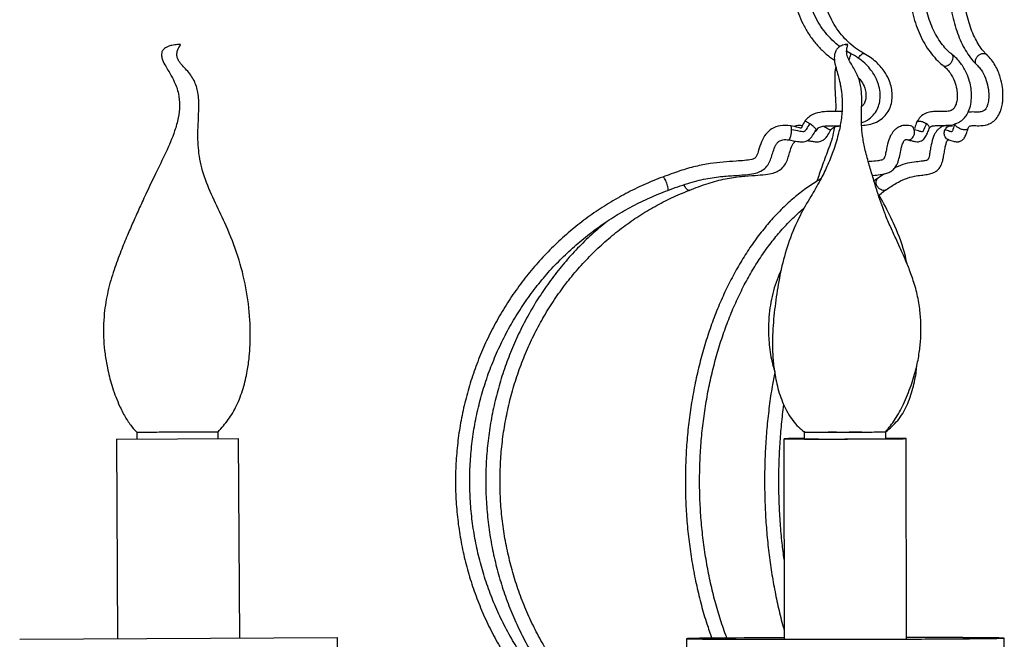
# Model space of a CAD drawing. Header units: millimetres. Extents: x 425 to 1011, y 286 to 740.
# Tile 2 of 41: x 425 to 474, y 324 to 355. Entities that reach past the tile are written whole.
import ezdxf

# ---------------------------------------------------------------- set-up
doc = ezdxf.new("R2010")
doc.units = ezdxf.units.MM

msp = doc.modelspace()

# ---------------------------------------------------------------- linework, layer by layer
at = {"color": 7, "linetype": 'Continuous', "lineweight": 25}
for p, q in [((466.271, 353.18), (466.08, 353.288)), ((467.637, 347.077), (467.424, 346.924)), ((467.943, 347.275), (467.638, 347.077)), ((431.227, 334.598), (435.227, 334.62)), ((431.227, 334.598), (431.229, 334.265)), ((435.229, 334.287), (435.227, 334.62)), ((464.002, 334.606), (464.002, 334.262)), ((468.002, 334.269), (468.002, 334.613)), ((430.229, 334.259), (436.229, 334.292)), ((430.229, 334.259), (430.283, 324.459)), ((436.283, 324.493), (436.229, 334.292)), ((463.002, 334.271), (463.019, 324.434)), ((469.019, 324.444), (469.002, 334.281)), ((425.484, 324.432), (441.083, 324.519)), ((441.087, 323.889), (441.083, 324.519)), ((458.219, 324.462), (458.22, 323.832)), ((473.82, 323.859), (473.819, 324.489))]:
    msp.add_line(p, q, dxfattribs=at)
at = {"color": 7, "linetype": 'Continuous', "lineweight": 25, "flags": 128}
for points in [[(464.012, 334.607), (464.002, 334.606), (464.032, 334.604), (464.134, 334.602), (464.303, 334.601), (464.534, 334.599), (464.817, 334.599), (465.144, 334.598), (465.501, 334.598), (465.877, 334.598), (466.257, 334.599), (466.628, 334.6), (466.976, 334.602), (467.289, 334.603), (467.555, 334.605), (467.766, 334.607), (467.912, 334.609), (467.99, 334.611), (468.001, 334.613)], [(464.002, 334.284), (463.689, 334.282), (463.424, 334.279), (463.22, 334.277), (463.082, 334.274), (463.011, 334.272), (463.011, 334.269), (463.081, 334.267), (463.219, 334.265), (463.423, 334.263), (463.687, 334.262), (464.005, 334.26), (464.37, 334.26), (464.774, 334.259), (465.206, 334.259), (465.657, 334.259), (466.115, 334.26), (466.572, 334.261), (467.015, 334.262), (467.434, 334.264), (467.82, 334.266), (468.163, 334.268), (468.455, 334.271), (468.69, 334.273), (468.862, 334.276), (468.967, 334.278), (469.002, 334.281), (468.967, 334.283), (468.863, 334.285), (468.692, 334.287), (468.457, 334.289), (468.165, 334.29), (468.002, 334.291)], [(464.002, 334.282), (463.874, 334.281), (463.62, 334.279), (463.427, 334.276), (463.301, 334.274), (463.245, 334.272), (463.261, 334.269), (463.347, 334.267), (463.502, 334.265), (463.722, 334.264), (464.001, 334.262), (464.332, 334.261), (464.706, 334.261), (465.114, 334.26), (465.545, 334.26), (465.987, 334.261), (466.43, 334.262), (466.862, 334.263), (467.271, 334.265), (467.648, 334.267), (467.982, 334.269), (468.265, 334.271), (468.489, 334.274), (468.649, 334.276), (468.74, 334.279), (468.761, 334.281), (468.709, 334.283), (468.588, 334.285), (468.4, 334.287), (468.15, 334.289), (468.002, 334.289)], [(460.004, 324.492), (459.56, 324.488), (459.173, 324.484), (458.849, 324.48), (458.589, 324.476), (458.397, 324.471), (458.274, 324.467), (458.221, 324.463), (458.239, 324.459), (458.327, 324.456), (458.485, 324.452), (458.711, 324.449), (459.003, 324.446), (459.359, 324.443), (459.775, 324.44), (460.248, 324.438), (460.772, 324.436), (461.345, 324.435), (461.96, 324.434), (462.611, 324.433), (463.293, 324.432), (464, 324.432), (464.726, 324.433), (465.463, 324.434), (466.205, 324.435), (466.945, 324.436), (467.677, 324.438), (468.394, 324.441), (469.09, 324.443), (469.757, 324.446), (470.391, 324.449), (470.985, 324.453), (471.535, 324.456), (472.034, 324.46), (472.479, 324.464), (472.865, 324.468), (473.189, 324.472), (473.449, 324.476), (473.641, 324.48), (473.764, 324.484), (473.817, 324.488), (473.799, 324.492), (473.711, 324.496), (473.553, 324.499), (473.327, 324.503), (473.035, 324.506), (472.679, 324.509), (472.263, 324.511), (471.791, 324.514), (471.266, 324.515), (470.693, 324.517), (470.079, 324.518), (469.427, 324.519), (469.019, 324.519)], [(460.159, 324.491), (459.719, 324.487), (459.338, 324.484), (459.02, 324.479), (458.767, 324.475), (458.581, 324.471), (458.465, 324.467), (458.42, 324.463), (458.445, 324.459), (458.542, 324.456), (458.708, 324.452), (458.942, 324.449), (459.242, 324.446), (459.606, 324.443), (460.03, 324.441), (460.509, 324.439), (461.04, 324.437), (461.618, 324.435), (462.236, 324.434), (462.89, 324.434), (463.573, 324.433), (464.279, 324.434), (465.001, 324.434), (465.733, 324.435), (466.467, 324.436), (467.197, 324.438), (467.916, 324.44), (468.618, 324.442), (469.295, 324.445), (469.941, 324.448), (470.551, 324.451), (471.119, 324.455), (471.639, 324.458), (472.107, 324.462), (472.517, 324.466), (472.867, 324.47), (473.153, 324.474), (473.373, 324.478), (473.524, 324.482), (473.605, 324.486), (473.615, 324.49), (473.554, 324.494), (473.422, 324.498), (473.222, 324.501), (472.954, 324.504), (472.622, 324.507), (472.228, 324.51), (471.776, 324.512), (471.27, 324.514), (470.715, 324.516), (470.116, 324.517), (469.479, 324.518), (469.019, 324.518)], [(463.019, 324.509), (462.949, 324.509), (462.281, 324.506), (461.647, 324.503), (461.053, 324.499), (460.504, 324.496), (460.004, 324.492)], [(463.019, 324.508), (462.416, 324.505), (461.787, 324.502), (461.197, 324.499), (460.653, 324.495), (460.159, 324.491)]]:
    msp.add_lwpolyline(points, dxfattribs=at)
at = {"color": 7, "linetype": 'Continuous', "lineweight": 25}
msp.add_arc((465.901, 393.019), 58.416, 269.28668, 270.91053, dxfattribs=at)
for points, knots in [([(465.475, 360.731), (465.395, 360.674), (465.17, 360.512), (464.828, 360.206), (464.467, 359.802), (464.153, 359.358), (463.891, 358.88), (463.684, 358.374), (463.536, 357.846), (463.447, 357.305), (463.42, 356.756), (463.454, 356.208), (463.55, 355.667), (463.706, 355.141), (463.919, 354.638), (464.188, 354.163), (464.507, 353.722), (464.876, 353.325), (465.205, 353.031), (465.421, 352.889), (465.487, 352.846)], [0, 0, 0, 0, 0.032099, 0.090871, 0.149676, 0.208503, 0.26735, 0.326217, 0.385101, 0.444, 0.50291, 0.561828, 0.62075, 0.679669, 0.738584, 0.797489, 0.856381, 0.915255, 0.974111, 1, 1, 1, 1]), ([(470.479, 360.685), (470.425, 360.626), (470.271, 360.46), (470.04, 360.146), (469.796, 359.734), (469.587, 359.281), (469.414, 358.796), (469.28, 358.284), (469.186, 357.753), (469.133, 357.209), (469.121, 356.66), (469.152, 356.112), (469.224, 355.573), (469.337, 355.05), (469.49, 354.549), (469.681, 354.077), (469.908, 353.64), (470.169, 353.245), (470.454, 352.904), (470.673, 352.7), (470.789, 352.606), (470.802, 352.596)], [0, 0, 0, 0, 0.030546, 0.087103, 0.143807, 0.200631, 0.257463, 0.314261, 0.371018, 0.427742, 0.484451, 0.54117, 0.597917, 0.654715, 0.711587, 0.768551, 0.825612, 0.882752, 0.939892, 0.993333, 1, 1, 1, 1]), ([(472.2, 360.66), (472.156, 360.601), (472.027, 360.432), (471.834, 360.114), (471.632, 359.697), (471.46, 359.241), (471.319, 358.754), (471.21, 358.242), (471.135, 357.711), (471.093, 357.168), (471.087, 356.621), (471.114, 356.076), (471.176, 355.54), (471.272, 355.02), (471.401, 354.522), (471.561, 354.054), (471.751, 353.62), (471.971, 353.227), (472.21, 352.888), (472.386, 352.705), (472.47, 352.618)], [0, 0, 0, 0, 0.03059, 0.088078, 0.145615, 0.20307, 0.260384, 0.317557, 0.374618, 0.431602, 0.48855, 0.5455, 0.602484, 0.65954, 0.716713, 0.774047, 0.831582, 0.889344, 0.947313, 1, 1, 1, 1]), ([(465.75, 353.516), (465.717, 353.539), (465.547, 353.655), (465.278, 353.915), (464.95, 354.291), (464.674, 354.71), (464.449, 355.161), (464.281, 355.637), (464.172, 356.131), (464.123, 356.635), (464.135, 357.141), (464.208, 357.642), (464.34, 358.129), (464.531, 358.595), (464.776, 359.034), (465.072, 359.437), (465.408, 359.793), (465.685, 360.023), (465.842, 360.133), (465.872, 360.155)], [0, 0, 0, 0, 0.015942, 0.080932, 0.145888, 0.210811, 0.275702, 0.340564, 0.405403, 0.470225, 0.535035, 0.599839, 0.664642, 0.729451, 0.794273, 0.859114, 0.923982, 0.985537, 1, 1, 1, 1]), ([(466.924, 353.177), (466.855, 353.216), (466.649, 353.335), (466.327, 353.573), (465.976, 353.906), (465.666, 354.285), (465.401, 354.703), (465.187, 355.153), (465.026, 355.628), (464.921, 356.121), (464.873, 356.624), (464.884, 357.13), (464.952, 357.63), (465.077, 358.117), (465.256, 358.583), (465.488, 359.021), (465.767, 359.425), (466.086, 359.781), (466.353, 360.017), (466.509, 360.133), (466.544, 360.159)], [0, 0, 0, 0, 0.0301995, 0.0902544, 0.1502787, 0.2102221, 0.270092, 0.329899, 0.3896544, 0.4493697, 0.5090552, 0.5687205, 0.6283745, 0.6880242, 0.7476799, 0.8073532, 0.8670574, 0.9268074, 0.9836143, 1, 1, 1, 1]), ([(471.237, 353.144), (471.192, 353.182), (471.056, 353.295), (470.842, 353.523), (470.605, 353.845), (470.393, 354.214), (470.21, 354.622), (470.06, 355.065), (469.944, 355.534), (469.866, 356.024), (469.826, 356.527), (469.825, 357.033), (469.864, 357.536), (469.941, 358.027), (470.056, 358.497), (470.205, 358.94), (470.386, 359.349), (470.596, 359.716), (470.799, 359.998), (470.933, 360.145), (470.984, 360.2)], [0, 0, 0, 0, 0.029942, 0.088781, 0.147346, 0.205727, 0.264069, 0.322438, 0.380871, 0.439372, 0.497924, 0.556501, 0.615075, 0.673602, 0.732052, 0.790398, 0.848625, 0.906734, 0.964765, 1, 1, 1, 1]), ([(472.955, 353.122), (472.918, 353.159), (472.81, 353.268), (472.637, 353.491), (472.444, 353.806), (472.27, 354.169), (472.119, 354.573), (471.993, 355.012), (471.895, 355.481), (471.828, 355.971), (471.791, 356.474), (471.788, 356.983), (471.816, 357.489), (471.877, 357.983), (471.968, 358.458), (472.088, 358.906), (472.234, 359.32), (472.404, 359.692), (472.577, 359.995), (472.697, 360.156), (472.749, 360.225)], [0, 0, 0, 0, 0.029882, 0.087378, 0.144799, 0.202239, 0.259844, 0.317656, 0.375659, 0.433814, 0.492075, 0.550395, 0.608726, 0.667006, 0.725187, 0.783216, 0.841045, 0.898627, 0.95594, 1, 1, 1, 1]), ([(433.234, 353.609), (433.141, 353.6), (432.982, 353.584), (432.781, 353.525), (432.647, 353.458), (432.563, 353.392), (432.514, 353.334), (432.479, 353.277), (432.445, 353.19), (432.439, 353.044), (432.505, 352.815), (432.661, 352.525), (432.876, 352.179), (433.111, 351.742), (433.296, 351.22), (433.35, 350.61), (433.276, 349.993), (433.056, 349.217), (432.663, 348.307), (432.169, 347.317), (431.738, 346.416), (431.382, 345.637), (431.067, 344.937), (430.757, 344.226), (430.431, 343.439), (430.093, 342.527), (429.795, 341.512), (429.637, 340.565), (429.589, 339.753), (429.603, 339.089), (429.667, 338.419), (429.79, 337.687), (430, 336.861), (430.284, 336.08), (430.605, 335.428), (430.898, 334.958), (431.126, 334.708), (431.227, 334.598)], [0, 0, 0, 0, 0.013905, 0.023726, 0.030665, 0.035607, 0.039135, 0.041585, 0.0451, 0.052553, 0.0621, 0.07948, 0.100533, 0.121625, 0.151546, 0.179647, 0.208834, 0.240453, 0.295445, 0.351301, 0.399741, 0.439113, 0.475028, 0.510435, 0.550586, 0.597588, 0.650397, 0.7031, 0.735439, 0.767252, 0.798415, 0.832197, 0.87412, 0.92075, 0.95137, 0.978562, 1, 1, 1, 1]), ([(435.227, 334.62), (435.4, 334.812), (435.751, 335.203), (436.166, 335.923), (436.468, 336.73), (436.655, 337.536), (436.755, 338.252), (436.8, 338.884), (436.811, 339.487), (436.778, 340.425), (436.619, 341.686), (436.225, 343.24), (435.681, 344.615), (435.086, 345.841), (434.578, 346.956), (434.269, 348.104), (434.221, 349.082), (434.254, 349.879), (434.288, 350.556), (434.265, 351.226), (434.07, 351.869), (433.758, 352.285), (433.482, 352.579), (433.319, 352.765), (433.221, 352.946), (433.187, 353.13), (433.236, 353.368), (433.329, 353.52), (433.384, 353.61)], [0, 0, 0, 0, 0.038343, 0.078017, 0.12285, 0.166023, 0.200815, 0.230393, 0.260359, 0.290469, 0.370032, 0.448789, 0.528491, 0.589381, 0.651656, 0.710625, 0.764928, 0.796846, 0.829335, 0.86574, 0.896153, 0.927693, 0.942639, 0.956787, 0.964544, 0.973097, 0.984012, 1, 1, 1, 1]), ([(433.383, 353.61), (433.383, 353.61), (433.384, 353.61), (433.37, 353.61), (433.347, 353.61), (433.319, 353.61), (433.291, 353.61), (433.265, 353.61), (433.245, 353.61), (433.231, 353.609), (433.234, 353.609), (433.235, 353.609)], [0, 0, 0, 0, 0.060244, 0.177003, 0.294522, 0.411961, 0.530095, 0.648247, 0.765689, 0.883227, 1, 1, 1, 1]), ([(466.026, 353.609), (465.978, 353.602), (465.894, 353.588), (465.779, 353.539), (465.692, 353.481), (465.63, 353.421), (465.586, 353.364), (465.545, 353.298), (465.51, 353.217), (465.485, 353.118), (465.468, 352.965), (465.49, 352.737), (465.563, 352.441), (465.654, 352.129), (465.726, 351.847), (465.773, 351.623), (465.809, 351.42), (465.842, 351.181), (465.866, 350.876), (465.869, 350.414), (465.812, 349.842), (465.659, 349.118), (465.43, 348.386), (465.129, 347.64), (464.763, 346.905), (464.295, 346.114), (463.73, 345.148), (463.241, 344.008), (462.89, 342.769), (462.662, 341.535), (462.525, 340.505), (462.457, 339.667), (462.434, 339.034), (462.446, 338.379), (462.512, 337.649), (462.668, 336.825), (462.948, 335.957), (463.324, 335.29), (463.7, 334.856), (463.904, 334.687), (464.002, 334.606)], [0, 0, 0, 0, 0.0115175, 0.0199899, 0.0262433, 0.0309339, 0.0345212, 0.0373558, 0.0423746, 0.0470336, 0.0521421, 0.0655625, 0.0843264, 0.1047856, 0.12077, 0.1314353, 0.1401604, 0.1518292, 0.1667652, 0.1842281, 0.218175, 0.2493565, 0.2919224, 0.329617, 0.3656057, 0.4099724, 0.4617849, 0.526394, 0.587591, 0.6466564, 0.7065392, 0.7369571, 0.7673982, 0.7975834, 0.8311699, 0.8725944, 0.9179311, 0.9616922, 0.9816852, 1, 1, 1, 1]), ([(466.034, 353.609), (466.027, 353.609), (466.013, 353.61), (466.007, 353.61), (466.009, 353.61), (466.021, 353.61), (466.04, 353.61), (466.064, 353.61), (466.092, 353.61), (466.12, 353.61), (466.139, 353.61), (466.147, 353.61), (466.144, 353.61), (466.132, 353.61), (466.113, 353.61), (466.088, 353.61), (466.06, 353.609), (466.043, 353.609), (466.034, 353.609)], [0, 0, 0, 0, 0.062199, 0.124555, 0.186693, 0.24912, 0.311555, 0.373691, 0.436052, 0.498249, 0.560589, 0.623334, 0.686037, 0.74911, 0.812193, 0.874898, 0.937653, 1, 1, 1, 1]), ([(468.002, 334.613), (468.157, 334.81), (468.492, 335.233), (468.894, 336.004), (469.253, 336.857), (469.503, 337.707), (469.653, 338.474), (469.724, 339.171), (469.737, 339.857), (469.687, 340.587), (469.558, 341.349), (469.343, 342.093), (469.1, 342.735), (468.884, 343.242), (468.685, 343.684), (468.464, 344.163), (468.206, 344.724), (467.957, 345.312), (467.754, 345.872), (467.563, 346.459), (467.372, 347.098), (467.155, 347.8), (466.974, 348.476), (466.856, 349.101), (466.81, 349.644), (466.807, 350.115), (466.817, 350.546), (466.824, 350.97), (466.808, 351.352), (466.752, 351.696), (466.637, 352.088), (466.451, 352.431), (466.249, 352.752), (466.138, 352.964), (466.088, 353.145), (466.074, 353.293), (466.091, 353.454), (466.125, 353.553), (466.145, 353.61)], [0, 0, 0, 0, 0.0370173, 0.0793919, 0.1279184, 0.1734866, 0.2099249, 0.2430498, 0.2768399, 0.3111245, 0.3508406, 0.3907795, 0.425261, 0.4521894, 0.4721729, 0.4969579, 0.5301037, 0.5633452, 0.5911237, 0.6180963, 0.6544684, 0.6895238, 0.7268507, 0.7586213, 0.7846592, 0.8081776, 0.8284406, 0.8483674, 0.8707345, 0.8852171, 0.9016106, 0.9353878, 0.9506939, 0.9641076, 0.9707573, 0.9781775, 0.9874689, 1, 1, 1, 1]), ([(466.814, 349.777), (466.889, 349.805), (467.075, 349.872), (467.33, 350.068), (467.548, 350.343), (467.678, 350.654), (467.733, 350.967), (467.727, 351.306), (467.643, 351.715), (467.465, 352.107), (467.222, 352.446), (466.966, 352.714), (466.647, 352.968), (466.4, 353.107), (466.271, 353.18)], [0, 0, 0, 0, 0.0547943, 0.1366441, 0.2165541, 0.2921209, 0.3631126, 0.4306295, 0.520509, 0.6444959, 0.7200773, 0.8045649, 0.8981153, 1, 1, 1, 1]), ([(466.817, 349.646), (466.933, 349.657), (467.18, 349.678), (467.534, 349.792), (467.849, 349.989), (468.086, 350.25), (468.241, 350.56), (468.318, 350.896), (468.323, 351.238), (468.266, 351.578), (468.143, 351.946), (467.91, 352.363), (467.59, 352.716), (467.242, 352.99), (467.033, 353.113), (466.924, 353.177)], [0, 0, 0, 0, 0.0733968, 0.1562525, 0.2289759, 0.2981812, 0.3660482, 0.4333325, 0.5000642, 0.566514, 0.6359133, 0.7290426, 0.8502771, 0.9217313, 1, 1, 1, 1]), ([(470.136, 349.488), (470.148, 349.508), (470.168, 349.544), (470.197, 349.574), (470.227, 349.594), (470.274, 349.614), (470.381, 349.637), (470.6, 349.644), (470.918, 349.632), (471.254, 349.662), (471.544, 349.758), (471.774, 349.917), (471.948, 350.113), (472.088, 350.366), (472.186, 350.693), (472.221, 351.075), (472.194, 351.454), (472.115, 351.839), (471.959, 352.271), (471.735, 352.642), (471.479, 352.939), (471.321, 353.073), (471.238, 353.144)], [0, 0, 0, 0, 0.017205, 0.030173, 0.04594, 0.06007, 0.078959, 0.135643, 0.217632, 0.296115, 0.359819, 0.408193, 0.450489, 0.494062, 0.548349, 0.608434, 0.6649, 0.718593, 0.788156, 0.881549, 0.937731, 1, 1, 1, 1]), ([(472.049, 349.511), (472.06, 349.534), (472.079, 349.579), (472.129, 349.629), (472.289, 349.645), (472.585, 349.622), (472.937, 349.653), (473.249, 349.803), (473.469, 350.012), (473.623, 350.292), (473.706, 350.57), (473.748, 350.838), (473.762, 351.15), (473.732, 351.556), (473.645, 351.957), (473.515, 352.316), (473.37, 352.607), (473.182, 352.887), (473.033, 353.041), (472.955, 353.122)], [0, 0, 0, 0, 0.025384, 0.048674, 0.122176, 0.206705, 0.316413, 0.374144, 0.434714, 0.491698, 0.534034, 0.572553, 0.616433, 0.674333, 0.755968, 0.806775, 0.864293, 0.928826, 1, 1, 1, 1]), ([(465.544, 352.534), (465.535, 352.482), (465.498, 352.268), (465.489, 351.881), (465.506, 351.29), (465.551, 350.761), (465.542, 350.441), (465.539, 350.329)], [0, 0, 0, 0, 0.081858, 0.337544, 0.597432, 0.859654, 1, 1, 1, 1]), ([(470.802, 352.596), (470.868, 352.54), (470.992, 352.434), (471.196, 352.189), (471.377, 351.862), (471.487, 351.46), (471.519, 351.122), (471.499, 350.849), (471.447, 350.667), (471.395, 350.559), (471.337, 350.475), (471.236, 350.387), (471.051, 350.33), (470.789, 350.318), (470.502, 350.33), (470.215, 350.317), (469.948, 350.25), (469.691, 350.092), (469.57, 349.897), (469.511, 349.803)], [0, 0, 0, 0, 0.065661, 0.123619, 0.220239, 0.295072, 0.350698, 0.396184, 0.43555, 0.45418, 0.473263, 0.514382, 0.581026, 0.661674, 0.747865, 0.811533, 0.874733, 0.939113, 1, 1, 1, 1]), ([(472.47, 352.617), (472.52, 352.566), (472.616, 352.467), (472.782, 352.232), (472.941, 351.894), (473.044, 351.441), (473.064, 351.078), (473.042, 350.842), (473.017, 350.713), (472.989, 350.618), (472.954, 350.531), (472.906, 350.447), (472.819, 350.359), (472.68, 350.309), (472.465, 350.293), (472.246, 350.312), (472.094, 350.297), (472.037, 350.292)], [0, 0, 0, 0, 0.075546, 0.145202, 0.2693, 0.375623, 0.463334, 0.499258, 0.528622, 0.55246, 0.571523, 0.607971, 0.651953, 0.728018, 0.824417, 0.934566, 1, 1, 1, 1]), ([(466.654, 351.994), (466.706, 351.94), (466.846, 351.791), (466.968, 351.506), (467.033, 351.206), (467.028, 350.957), (466.966, 350.757), (466.891, 350.626), (466.829, 350.582), (466.817, 350.574)], [0, 0, 0, 0, 0.143102, 0.390556, 0.575192, 0.722432, 0.851688, 0.971705, 1, 1, 1, 1]), ([(465.845, 350.328), (465.766, 350.328), (465.584, 350.328), (465.263, 350.334), (464.86, 350.32), (464.481, 350.227), (464.194, 350.052), (464.081, 349.922), (464.026, 349.858)], [0, 0, 0, 0, 0.121682, 0.283878, 0.495297, 0.741075, 0.872362, 1, 1, 1, 1]), ([(463.328, 349.632), (463.158, 349.644), (462.842, 349.667), (462.412, 349.508), (462.092, 349.221), (461.889, 348.843), (461.773, 348.473), (461.697, 348.212), (461.624, 348.088), (461.574, 348.041), (461.507, 348.006), (461.341, 347.953), (461.052, 347.92), (460.582, 347.889), (460.017, 347.856), (459.351, 347.777), (458.637, 347.64), (457.86, 347.413), (457.331, 347.218), (457.053, 347.115)], [0, 0, 0, 0, 0.069307, 0.12873, 0.182111, 0.240758, 0.29933, 0.338927, 0.349775, 0.357629, 0.367949, 0.381817, 0.430929, 0.488919, 0.577633, 0.665498, 0.767115, 0.877985, 1, 1, 1, 1]), ([(463.378, 349.432), (463.377, 349.462), (463.376, 349.522), (463.364, 349.587), (463.348, 349.625), (463.334, 349.628), (463.328, 349.629)], [0, 0, 0, 0, 0.269382, 0.544286, 0.812407, 1, 1, 1, 1]), ([(464.025, 349.858), (463.975, 349.767), (463.918, 349.664), (463.868, 349.549), (463.857, 349.528), (463.853, 349.519), (463.852, 349.517), (463.852, 349.515), (463.852, 349.515), (463.852, 349.515), (463.85, 349.514), (463.847, 349.514), (463.835, 349.513), (463.787, 349.518), (463.617, 349.561), (463.455, 349.601), (463.33, 349.631)], [0, 0, 0, 0, 0.326166, 0.371857, 0.398159, 0.404329, 0.406387, 0.408081, 0.4111, 0.412715, 0.414619, 0.419994, 0.428417, 0.458519, 0.580702, 1, 1, 1, 1]), ([(464.267, 349.737), (464.208, 349.642), (464.132, 349.521), (464.054, 349.389), (464.02, 349.357), (463.984, 349.339), (463.906, 349.335), (463.7, 349.37), (463.516, 349.405), (463.378, 349.432)], [0, 0, 0, 0, 0.300527, 0.384093, 0.406101, 0.426064, 0.490761, 0.614701, 1, 1, 1, 1]), ([(463.907, 349.63), (463.806, 349.643), (463.666, 349.661), (463.538, 349.604), (463.504, 349.588)], [0, 0, 0, 0, 0.725898, 1, 1, 1, 1]), ([(464.027, 349.856), (464.029, 349.859), (464.033, 349.865), (464.062, 349.859), (464.114, 349.835), (464.185, 349.794), (464.24, 349.756), (464.267, 349.737)], [0, 0, 0, 0, 0.12067, 0.328066, 0.549846, 0.777217, 1, 1, 1, 1]), ([(464.675, 349.518), (464.661, 349.496), (464.632, 349.447), (464.6, 349.388), (464.567, 349.357), (464.548, 349.346), (464.534, 349.345), (464.528, 349.345)], [0, 0, 0, 0, 0.3310429, 0.7188854, 0.8210303, 0.9136831, 1, 1, 1, 1]), ([(464.581, 349.432), (464.6, 349.455), (464.638, 349.499), (464.747, 349.568), (464.983, 349.627), (465.317, 349.635), (465.598, 349.626), (465.738, 349.628), (465.756, 349.629)], [0, 0, 0, 0, 0.072867, 0.142616, 0.317197, 0.66335, 0.955167, 1, 1, 1, 1]), ([(465.471, 349.563), (465.464, 349.505), (465.416, 349.114), (465.178, 348.467), (464.869, 347.655), (464.7, 347.143), (464.623, 346.911)], [0, 0, 0, 0, 0.062922, 0.423937, 0.739357, 1, 1, 1, 1]), ([(465.312, 349.438), (465.334, 349.465), (465.38, 349.52), (465.527, 349.596), (465.66, 349.612), (465.755, 349.623)], [0, 0, 0, 0, 0.210654, 0.439487, 1, 1, 1, 1]), ([(469.217, 349.628), (469.11, 349.641), (468.918, 349.665), (468.679, 349.595), (468.513, 349.492), (468.365, 349.353), (468.205, 349.111), (468.099, 348.782), (468.032, 348.464), (467.99, 348.249), (467.954, 348.117), (467.93, 348.056), (467.908, 348.011), (467.879, 347.978), (467.775, 347.932), (467.555, 347.901), (467.325, 347.886), (467.174, 347.867), (467.144, 347.863)], [0, 0, 0, 0, 0.09594, 0.172842, 0.225528, 0.26634, 0.343986, 0.461651, 0.53473, 0.593005, 0.629664, 0.641898, 0.651266, 0.682744, 0.726486, 0.823751, 0.965438, 1, 1, 1, 1]), ([(471.253, 349.624), (471.15, 349.64), (470.967, 349.668), (470.738, 349.586), (470.589, 349.476), (470.458, 349.33), (470.322, 349.08), (470.238, 348.748), (470.183, 348.433), (470.148, 348.217), (470.117, 348.085), (470.097, 348.026), (470.079, 347.983), (470.059, 347.957), (469.983, 347.918), (469.788, 347.887), (469.471, 347.86), (469.058, 347.794), (468.695, 347.69), (468.478, 347.574), (468.416, 347.541)], [0, 0, 0, 0, 0.066267, 0.117827, 0.150795, 0.17771, 0.232246, 0.309033, 0.356528, 0.396241, 0.421174, 0.429539, 0.43608, 0.458555, 0.487921, 0.555543, 0.660867, 0.794666, 0.941641, 1, 1, 1, 1]), ([(469.079, 348.941), (469.15, 348.923), (469.278, 348.892), (469.453, 348.848), (469.585, 348.841), (469.704, 348.866), (469.795, 348.91), (469.877, 348.978), (469.966, 349.09), (470.045, 349.274), (470.106, 349.417), (470.137, 349.488)], [0, 0, 0, 0, 0.175192, 0.313284, 0.416484, 0.482261, 0.568209, 0.633356, 0.7091, 0.855755, 1, 1, 1, 1]), ([(469.403, 349.432), (469.392, 349.462), (469.37, 349.523), (469.311, 349.587), (469.257, 349.621), (469.224, 349.624), (469.217, 349.625)], [0, 0, 0, 0, 0.3042333, 0.614702, 0.9175109, 1, 1, 1, 1]), ([(469.992, 349.737), (469.953, 349.642), (469.903, 349.521), (469.851, 349.389), (469.828, 349.357), (469.805, 349.339), (469.753, 349.335), (469.616, 349.37), (469.495, 349.405), (469.403, 349.432)], [0, 0, 0, 0, 0.300527, 0.384093, 0.406101, 0.426064, 0.490761, 0.614701, 1, 1, 1, 1]), ([(469.521, 349.817), (469.486, 349.725), (469.448, 349.622), (469.431, 349.519), (469.432, 349.506), (469.433, 349.503), (469.435, 349.502), (469.435, 349.501)], [0, 0, 0, 0, 0.83785, 0.942071, 0.97695, 0.990639, 1, 1, 1, 1]), ([(469.505, 349.785), (469.513, 349.803), (469.527, 349.832), (469.577, 349.855), (469.636, 349.865), (469.715, 349.859), (469.808, 349.835), (469.905, 349.794), (469.963, 349.756), (469.992, 349.737)], [0, 0, 0, 0, 0.177386, 0.287662, 0.412788, 0.551286, 0.699389, 0.851227, 1, 1, 1, 1]), ([(471.396, 349.737), (471.364, 349.642), (471.322, 349.521), (471.28, 349.389), (471.261, 349.357), (471.241, 349.339), (471.199, 349.335), (471.086, 349.37), (470.986, 349.405), (470.91, 349.432)], [0, 0, 0, 0, 0.300527, 0.384093, 0.406101, 0.426064, 0.490761, 0.614701, 1, 1, 1, 1]), ([(470.91, 349.432), (470.927, 349.462), (470.961, 349.522), (471.037, 349.588), (471.121, 349.626), (471.202, 349.636), (471.249, 349.624), (471.271, 349.618)], [0, 0, 0, 0, 0.212706, 0.429771, 0.641481, 0.839453, 1, 1, 1, 1]), ([(471.085, 348.945), (471.162, 348.921), (471.295, 348.88), (471.459, 348.841), (471.559, 348.846), (471.624, 348.86), (471.695, 348.888), (471.756, 348.926), (471.809, 348.972), (471.882, 349.054), (471.962, 349.24), (472.018, 349.413), (472.049, 349.51)], [0, 0, 0, 0, 0.213127, 0.365865, 0.420929, 0.459504, 0.516171, 0.574899, 0.604595, 0.648984, 0.804398, 1, 1, 1, 1]), ([(463.236, 348.938), (463.382, 348.908), (463.603, 348.863), (463.871, 348.833), (464.034, 348.857), (464.158, 348.903), (464.318, 349.009), (464.445, 349.205), (464.539, 349.362), (464.581, 349.432)], [0, 0, 0, 0, 0.276585, 0.419542, 0.498816, 0.581247, 0.663803, 0.849004, 1, 1, 1, 1]), ([(464.158, 348.909), (464.232, 348.894), (464.373, 348.866), (464.593, 348.831), (464.786, 348.853), (464.937, 348.926), (465.061, 349.026), (465.18, 349.206), (465.264, 349.353), (465.312, 349.438)], [0, 0, 0, 0, 0.160912, 0.304995, 0.472655, 0.564311, 0.655714, 0.801577, 1, 1, 1, 1]), ([(457.298, 346.459), (457.623, 346.58), (458.236, 346.807), (459.14, 347.038), (459.951, 347.151), (460.638, 347.193), (461.178, 347.226), (461.578, 347.286), (461.884, 347.399), (462.122, 347.574), (462.288, 347.82), (462.393, 348.094), (462.473, 348.377), (462.558, 348.611), (462.66, 348.782), (462.75, 348.869), (462.849, 348.919), (463.005, 348.96), (463.138, 348.947), (463.236, 348.938)], [0, 0, 0, 0, 0.15007, 0.283198, 0.403828, 0.50487, 0.581654, 0.638429, 0.678557, 0.720777, 0.762779, 0.802281, 0.844104, 0.887227, 0.907179, 0.928652, 0.940983, 0.956324, 1, 1, 1, 1]), ([(458.345, 346.461), (458.655, 346.581), (459.24, 346.808), (460.102, 347.038), (460.877, 347.151), (461.535, 347.194), (462.053, 347.227), (462.438, 347.289), (462.732, 347.403), (462.961, 347.578), (463.12, 347.824), (463.221, 348.097), (463.297, 348.381), (463.379, 348.614), (463.474, 348.788), (463.541, 348.846), (463.575, 348.876)], [0, 0, 0, 0, 0.161689, 0.305123, 0.435085, 0.543939, 0.626653, 0.687782, 0.730901, 0.776135, 0.821077, 0.863427, 0.908462, 0.955206, 0.976989, 1, 1, 1, 1]), ([(467.343, 347.192), (467.352, 347.193), (467.475, 347.208), (467.693, 347.225), (467.975, 347.271), (468.199, 347.353), (468.378, 347.478), (468.498, 347.628), (468.579, 347.787), (468.645, 347.978), (468.704, 348.252), (468.762, 348.547), (468.83, 348.766), (468.891, 348.878), (468.936, 348.931), (468.967, 348.949), (469.017, 348.955), (469.056, 348.946), (469.079, 348.941)], [0, 0, 0, 0, 0.011108, 0.149618, 0.259241, 0.335539, 0.400771, 0.465678, 0.501401, 0.549239, 0.631897, 0.725303, 0.791172, 0.822568, 0.852184, 0.898479, 0.93964, 1, 1, 1, 1]), ([(468.03, 346.497), (468.187, 346.604), (468.49, 346.811), (468.952, 347.039), (469.37, 347.155), (469.729, 347.203), (470.014, 347.235), (470.25, 347.282), (470.438, 347.366), (470.59, 347.492), (470.716, 347.673), (470.795, 347.896), (470.847, 348.147), (470.886, 348.398), (470.931, 348.634), (470.98, 348.809), (471.027, 348.911), (471.061, 348.955), (471.062, 348.953), (471.061, 348.952), (471.077, 348.947), (471.086, 348.945)], [0, 0, 0, 0, 0.137033, 0.263429, 0.384526, 0.471398, 0.544699, 0.602111, 0.641524, 0.674683, 0.707338, 0.747165, 0.778568, 0.818136, 0.855598, 0.883101, 0.902524, 0.920803, 0.945915, 0.968321, 1, 1, 1, 1]), ([(457.054, 347.115), (456.892, 347.053), (456.427, 346.875), (455.675, 346.535), (454.81, 346.078), (453.974, 345.565), (453.172, 344.999), (452.406, 344.382), (451.679, 343.716), (450.994, 343.005), (450.355, 342.25), (449.763, 341.455), (449.22, 340.623), (448.73, 339.758), (448.294, 338.863), (447.913, 337.941), (447.59, 336.996), (447.325, 336.032), (447.119, 335.052), (446.975, 334.062), (446.891, 333.063), (446.868, 332.062), (446.907, 331.06), (447.007, 330.064), (447.168, 329.076), (447.389, 328.1), (447.67, 327.14), (448.009, 326.201), (448.404, 325.286), (448.855, 324.398), (449.359, 323.541), (449.915, 322.719), (450.521, 321.934), (451.173, 321.19), (451.869, 320.491), (452.607, 319.837), (453.383, 319.234), (454.195, 318.681), (455.038, 318.183), (455.911, 317.74), (456.809, 317.355), (457.729, 317.029), (458.667, 316.765), (459.589, 316.564), (460.201, 316.48), (460.492, 316.44)], [0, 0, 0, 0, 0.012534, 0.036084, 0.059638, 0.083193, 0.106749, 0.130307, 0.153866, 0.177426, 0.200988, 0.224551, 0.248116, 0.271682, 0.295249, 0.318817, 0.342387, 0.365957, 0.389528, 0.4131, 0.436673, 0.460246, 0.483819, 0.507392, 0.530965, 0.554538, 0.57811, 0.601682, 0.625254, 0.648824, 0.672394, 0.695963, 0.71953, 0.743096, 0.766661, 0.790225, 0.813787, 0.837347, 0.860906, 0.884464, 0.90802, 0.931575, 0.955129, 0.978681, 1, 1, 1, 1]), ([(464.813, 347.023), (464.743, 346.982), (464.47, 346.823), (464.004, 346.503), (463.423, 346.042), (462.864, 345.523), (462.327, 344.951), (461.815, 344.328), (461.329, 343.657), (460.873, 342.939), (460.447, 342.179), (460.053, 341.379), (459.693, 340.543), (459.369, 339.673), (459.081, 338.774), (458.83, 337.849), (458.618, 336.901), (458.445, 335.935), (458.312, 334.954), (458.219, 333.962), (458.167, 332.964), (458.156, 331.962), (458.186, 330.961), (458.257, 329.965), (458.369, 328.978), (458.52, 328.003), (458.711, 327.045), (458.942, 326.108), (459.19, 325.252), (459.378, 324.723), (459.461, 324.487)], [0, 0, 0, 0, 0.012474, 0.049096, 0.08577, 0.12251, 0.159303, 0.196137, 0.232998, 0.269876, 0.306764, 0.343655, 0.380544, 0.417429, 0.454307, 0.49118, 0.528046, 0.564907, 0.601764, 0.638617, 0.675467, 0.712317, 0.749167, 0.786018, 0.822873, 0.859731, 0.896595, 0.933466, 0.970344, 1, 1, 1, 1]), ([(460.575, 317.135), (460.412, 317.156), (459.935, 317.219), (459.151, 317.37), (458.23, 317.608), (457.326, 317.908), (456.443, 318.267), (455.584, 318.684), (454.753, 319.158), (453.953, 319.686), (453.188, 320.266), (452.46, 320.896), (451.774, 321.573), (451.132, 322.294), (450.536, 323.056), (449.988, 323.856), (449.493, 324.691), (449.05, 325.557), (448.662, 326.451), (448.332, 327.369), (448.059, 328.307), (447.845, 329.261), (447.692, 330.227), (447.599, 331.202), (447.568, 332.18), (447.597, 333.159), (447.688, 334.133), (447.84, 335.1), (448.052, 336.054), (448.323, 336.992), (448.652, 337.911), (449.038, 338.805), (449.479, 339.672), (449.973, 340.508), (450.518, 341.309), (451.113, 342.073), (451.754, 342.795), (452.439, 343.473), (453.164, 344.104), (453.928, 344.685), (454.727, 345.215), (455.557, 345.69), (456.413, 346.111), (457.003, 346.343), (457.297, 346.459)], [0, 0, 0, 0, 0.012525, 0.036625, 0.060727, 0.084829, 0.108929, 0.133029, 0.157127, 0.181223, 0.205318, 0.229412, 0.253503, 0.277594, 0.301682, 0.325769, 0.349854, 0.373938, 0.398021, 0.422103, 0.446183, 0.470263, 0.494342, 0.51842, 0.542498, 0.566576, 0.590653, 0.614731, 0.638808, 0.662886, 0.686965, 0.711044, 0.735124, 0.759205, 0.783287, 0.807371, 0.831455, 0.855542, 0.87963, 0.90372, 0.927811, 0.951904, 0.975999, 1, 1, 1, 1]), ([(461.471, 317.135), (461.316, 317.156), (460.861, 317.218), (460.113, 317.369), (459.234, 317.607), (458.371, 317.907), (457.527, 318.266), (456.707, 318.683), (455.914, 319.157), (455.151, 319.684), (454.42, 320.264), (453.726, 320.894), (453.071, 321.57), (452.458, 322.291), (451.889, 323.053), (451.366, 323.853), (450.893, 324.687), (450.47, 325.553), (450.1, 326.447), (449.784, 327.364), (449.524, 328.302), (449.32, 329.255), (449.173, 330.221), (449.084, 331.195), (449.054, 332.173), (449.082, 333.152), (449.168, 334.126), (449.312, 335.092), (449.514, 336.046), (449.772, 336.984), (450.085, 337.902), (450.453, 338.797), (450.873, 339.664), (451.344, 340.499), (451.864, 341.301), (452.431, 342.064), (453.042, 342.786), (453.695, 343.465), (454.387, 344.096), (455.115, 344.678), (455.876, 345.208), (456.668, 345.683), (457.49, 346.109), (458.059, 346.343), (458.346, 346.461)], [0, 0, 0, 0, 0.012518, 0.036631, 0.060745, 0.084857, 0.108966, 0.133072, 0.157173, 0.18127, 0.205362, 0.229451, 0.253535, 0.277615, 0.301691, 0.325764, 0.349833, 0.373899, 0.397963, 0.422025, 0.446085, 0.470143, 0.4942, 0.518255, 0.54231, 0.566365, 0.590419, 0.614473, 0.638527, 0.662582, 0.686638, 0.710694, 0.734752, 0.758812, 0.782874, 0.806939, 0.831007, 0.855078, 0.879153, 0.903231, 0.927314, 0.951402, 0.975494, 1, 1, 1, 1]), ([(467.647, 346.207), (467.729, 346.274), (467.855, 346.378), (467.984, 346.466), (468.03, 346.498)], [0, 0, 0, 0, 0.643089, 1, 1, 1, 1]), ([(469.046, 342.854), (469.019, 342.979), (468.883, 343.615), (468.52, 344.613), (468.026, 345.586), (467.752, 346.084), (467.673, 346.227)], [0, 0, 0, 0, 0.105268, 0.533222, 0.865384, 1, 1, 1, 1]), ([(460.204, 324.493), (460.185, 324.541), (460.056, 324.866), (459.851, 325.498), (459.591, 326.387), (459.372, 327.303), (459.19, 328.239), (459.047, 329.191), (458.943, 330.157), (458.879, 331.131), (458.855, 332.109), (458.872, 333.088), (458.929, 334.063), (459.026, 335.03), (459.162, 335.985), (459.337, 336.925), (459.551, 337.844), (459.801, 338.74), (460.088, 339.608), (460.409, 340.445), (460.764, 341.247), (461.151, 342.012), (461.567, 342.735), (462.012, 343.414), (462.483, 344.047), (462.979, 344.629), (463.489, 345.157), (463.842, 345.462), (464.015, 345.612)], [0, 0, 0, 0, 0.006938, 0.046718, 0.086505, 0.1263, 0.166102, 0.20591, 0.245723, 0.28554, 0.325359, 0.365179, 0.404997, 0.444812, 0.484623, 0.524427, 0.564223, 0.604011, 0.643789, 0.683556, 0.723313, 0.763061, 0.802801, 0.842536, 0.882271, 0.922011, 0.961766, 1, 1, 1, 1]), ([(454.323, 344.934), (454.097, 344.749), (453.625, 344.362), (452.952, 343.711), (452.296, 343), (451.685, 342.245), (451.119, 341.45), (450.6, 340.617), (450.132, 339.752), (449.714, 338.856), (449.351, 337.933), (449.042, 336.988), (448.789, 336.024), (448.593, 335.044), (448.455, 334.053), (448.375, 333.054), (448.354, 332.052), (448.392, 331.051), (448.488, 330.054), (448.643, 329.065), (448.855, 328.089), (449.124, 327.13), (449.449, 326.19), (449.828, 325.275), (450.26, 324.387), (450.744, 323.53), (451.276, 322.708), (451.856, 321.923), (452.48, 321.18), (453.148, 320.482), (453.775, 319.894), (454.194, 319.562), (454.364, 319.427)], [0, 0, 0, 0, 0.030881, 0.064644, 0.098412, 0.132185, 0.165963, 0.199746, 0.233533, 0.267323, 0.301117, 0.334914, 0.368713, 0.402514, 0.436317, 0.470122, 0.503928, 0.537734, 0.571541, 0.605347, 0.639154, 0.672959, 0.706763, 0.740566, 0.774367, 0.808165, 0.841961, 0.875752, 0.90954, 0.943324, 0.977103, 1, 1, 1, 1]), ([(462.871, 342.567), (462.818, 342.448), (462.611, 341.983), (462.415, 341.303), (462.286, 340.531), (462.233, 339.861), (462.251, 339.067), (462.344, 338.27), (462.493, 337.758), (462.553, 337.55)], [0, 0, 0, 0, 0.07606, 0.297055, 0.410295, 0.533656, 0.688637, 0.873798, 1, 1, 1, 1]), ([(468.002, 334.612), (468.207, 334.789), (468.629, 335.151), (469.069, 335.902), (469.343, 336.73), (469.487, 337.41), (469.522, 337.8), (469.531, 337.907)], [0, 0, 0, 0, 0.216011, 0.444093, 0.686056, 0.914439, 1, 1, 1, 1]), ([(462.55, 337.532), (462.506, 337.303), (462.403, 336.759), (462.278, 335.879), (462.169, 334.899), (462.095, 333.907), (462.054, 332.909), (462.047, 331.909), (462.073, 330.909), (462.133, 329.915), (462.227, 328.929), (462.354, 327.957), (462.513, 327), (462.706, 326.067), (462.875, 325.351), (462.99, 324.959), (463.018, 324.86)], [0, 0, 0, 0, 0.055792, 0.132333, 0.208856, 0.285365, 0.361866, 0.438362, 0.514858, 0.591358, 0.667866, 0.744386, 0.820923, 0.897483, 0.974069, 1, 1, 1, 1]), ([(463.012, 328.353), (462.978, 328.617), (462.901, 329.198), (462.821, 330.112), (462.766, 331.086), (462.746, 332.066), (462.758, 333.046), (462.804, 334.022), (462.88, 334.987), (462.958, 335.619), (462.996, 335.932)], [0, 0, 0, 0, 0.106581, 0.234441, 0.362322, 0.490218, 0.618119, 0.746017, 0.873902, 1, 1, 1, 1]), ([(431.23, 334.598), (431.241, 334.598), (431.264, 334.598), (431.468, 334.599), (431.786, 334.601), (432.205, 334.603), (432.695, 334.606), (433.221, 334.609), (433.747, 334.612), (434.237, 334.615), (434.658, 334.617), (434.978, 334.619), (435.188, 334.62), (435.214, 334.62), (435.227, 334.62)], [0, 0, 0, 0, 0.080191, 0.163825, 0.24753, 0.331275, 0.415054, 0.498834, 0.582577, 0.666279, 0.74991, 0.833424, 0.916827, 1, 1, 1, 1]), ([(464.014, 334.606), (464.017, 334.605), (464.023, 334.603), (464.195, 334.601), (464.481, 334.599), (464.757, 334.599), (464.896, 334.598)], [0, 0, 0, 0, 0.203838, 0.468908, 0.734241, 1, 1, 1, 1]), ([(464.896, 334.598), (465.048, 334.598), (465.354, 334.598), (465.878, 334.598), (466.406, 334.599), (466.907, 334.601), (467.346, 334.603), (467.696, 334.606), (467.916, 334.609), (468.014, 334.611), (467.994, 334.612), (467.991, 334.612)], [0, 0, 0, 0, 0.121811, 0.243784, 0.365924, 0.488168, 0.61047, 0.732823, 0.855176, 0.977475, 1, 1, 1, 1])]:
    msp.add_open_spline(points, degree=3, knots=knots, dxfattribs=at)
at = {"color": 8, "linetype": 'Continuous', "lineweight": 25}
for points, knots in [([(466.193, 352.873), (466.208, 352.904), (466.243, 352.976), (466.276, 353.075), (466.29, 353.154), (466.277, 353.17), (466.27, 353.178)], [0, 0, 0, 0, 0.2031568, 0.4748223, 0.7464879, 1, 1, 1, 1]), ([(466.663, 352.942), (466.667, 352.949), (466.691, 352.997), (466.75, 353.075), (466.826, 353.153), (466.889, 353.189), (466.912, 353.176), (466.921, 353.171)], [0, 0, 0, 0, 0.046378, 0.305245, 0.564112, 0.82298, 1, 1, 1, 1]), ([(470.803, 352.596), (470.804, 352.595), (470.823, 352.569), (470.894, 352.554), (471.002, 352.564), (471.116, 352.625), (471.215, 352.722), (471.285, 352.842), (471.313, 352.966), (471.3, 353.076), (471.257, 353.122), (471.236, 353.144)], [0, 0, 0, 0, 0.004706, 0.129626, 0.254545, 0.379464, 0.504384, 0.629303, 0.754222, 0.879142, 1, 1, 1, 1]), ([(472.471, 352.621), (472.466, 352.624), (472.432, 352.646), (472.404, 352.725), (472.401, 352.841), (472.448, 352.966), (472.534, 353.075), (472.649, 353.154), (472.771, 353.188), (472.882, 353.178), (472.93, 353.138), (472.952, 353.119)], [0, 0, 0, 0, 0.021109, 0.146295, 0.27148, 0.396666, 0.521852, 0.647038, 0.772224, 0.897409, 1, 1, 1, 1]), ([(464.578, 349.434), (464.58, 349.436), (464.586, 349.44), (464.573, 349.466), (464.538, 349.508), (464.485, 349.562), (464.428, 349.613), (464.353, 349.675), (464.297, 349.716), (464.267, 349.737)], [0, 0, 0, 0, 0.075712, 0.21023, 0.423397, 0.536953, 0.670812, 0.825858, 1, 1, 1, 1]), ([(465.31, 349.438), (465.31, 349.437), (465.31, 349.427), (465.282, 349.426), (465.234, 349.436), (465.163, 349.465), (465.086, 349.508), (465.007, 349.56), (464.967, 349.591), (464.946, 349.607)], [0, 0, 0, 0, 0.0102601, 0.199127, 0.367479, 0.5129227, 0.7434024, 0.8661806, 1, 1, 1, 1]), ([(470.131, 349.492), (470.137, 349.501), (470.149, 349.52), (470.141, 349.562), (470.119, 349.613), (470.071, 349.675), (470.019, 349.716), (469.992, 349.737)], [0, 0, 0, 0, 0.156009, 0.322224, 0.518157, 0.745103, 1, 1, 1, 1]), ([(472.053, 349.521), (472.043, 349.502), (472.024, 349.464), (471.952, 349.433), (471.864, 349.425), (471.773, 349.436), (471.672, 349.465), (471.582, 349.508), (471.506, 349.562), (471.451, 349.613), (471.407, 349.675), (471.4, 349.716), (471.396, 349.737)], [0, 0, 0, 0, 0.116396, 0.231162, 0.338202, 0.433616, 0.516046, 0.64667, 0.716254, 0.79828, 0.893289, 1, 1, 1, 1]), ([(463.238, 348.94), (463.239, 348.939), (463.248, 348.934), (463.267, 348.952), (463.296, 348.996), (463.322, 349.066), (463.344, 349.151), (463.36, 349.233), (463.374, 349.332), (463.376, 349.397), (463.378, 349.432)], [0, 0, 0, 0, 0.0289091, 0.1688879, 0.2898254, 0.481489, 0.5835991, 0.7039723, 0.8434017, 1, 1, 1, 1]), ([(469.089, 348.944), (469.103, 348.941), (469.141, 348.933), (469.204, 348.952), (469.282, 348.997), (469.343, 349.066), (469.386, 349.151), (469.411, 349.233), (469.422, 349.332), (469.41, 349.397), (469.403, 349.432)], [0, 0, 0, 0, 0.0748065, 0.2081694, 0.3233909, 0.5059958, 0.6032798, 0.7179637, 0.8508032, 1, 1, 1, 1]), ([(471.091, 348.947), (471.077, 348.949), (471.04, 348.956), (470.974, 348.998), (470.917, 349.066), (470.883, 349.151), (470.869, 349.232), (470.872, 349.332), (470.897, 349.397), (470.91, 349.432)], [0, 0, 0, 0, 0.07756, 0.211787, 0.424512, 0.537843, 0.671443, 0.826194, 1, 1, 1, 1]), ([(457.297, 346.459), (457.297, 346.459), (457.31, 346.455), (457.319, 346.492), (457.318, 346.569), (457.294, 346.686), (457.252, 346.817), (457.198, 346.944), (457.141, 347.045), (457.088, 347.112), (457.065, 347.114), (457.054, 347.115)], [0, 0, 0, 0, 0.000641, 0.125676, 0.250711, 0.375746, 0.500781, 0.625816, 0.75085, 0.875885, 1, 1, 1, 1]), ([(468.025, 346.502), (468.011, 346.492), (467.969, 346.458), (467.87, 346.452), (467.751, 346.487), (467.642, 346.57), (467.563, 346.686), (467.524, 346.817), (467.535, 346.942), (467.577, 347.034), (467.625, 347.062), (467.642, 347.072)], [0, 0, 0, 0, 0.0586, 0.183749, 0.308898, 0.434047, 0.559196, 0.684345, 0.809495, 0.934644, 1, 1, 1, 1]), ([(458.343, 346.467), (458.335, 346.463), (458.312, 346.452), (458.256, 346.489), (458.189, 346.57), (458.135, 346.663), (458.113, 346.724), (458.107, 346.742)], [0, 0, 0, 0, 0.140777, 0.391971, 0.643165, 0.894359, 1, 1, 1, 1])]:
    msp.add_open_spline(points, degree=3, knots=knots, dxfattribs=at)

doc.saveas('drawing.dxf')
